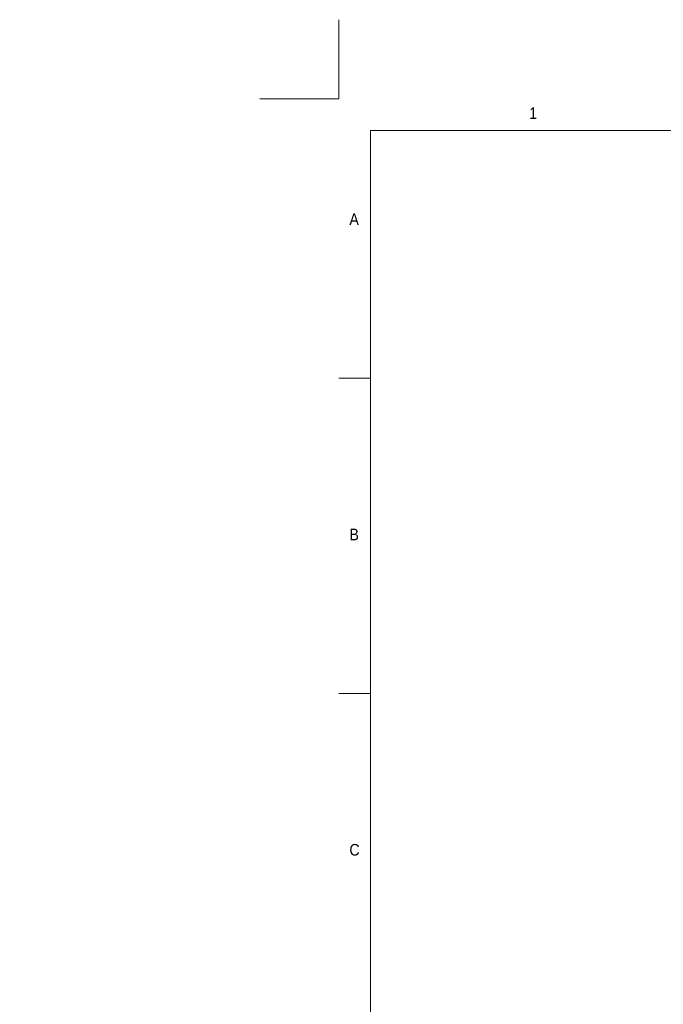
# Model space of a CAD drawing. Header units: millimetres. Extents: x 14363 to 25712, y -309 to 7193.
# Tile 2 of 4: x 14363 to 16804, y 3459 to 7193. Entities that reach past the tile are written whole.
import ezdxf

# ---------------------------------------------------------------- set-up
doc = ezdxf.new("R2010")
doc.units = ezdxf.units.MM
doc.header["$LTSCALE"] = 50
doc.layers.add('FORMAT', color=7, linetype='Continuous')
doc.styles.add('SLDTEXTSTYLE0', font='GOTHIC.TTF', dxfattribs={"width": 0.913})

# ---------------------------------------------------------------- blocks, each defined once
blk = doc.blocks.new('A$C7C9C4F3F')
at = {"layer": 'FORMAT', "color": 7, "lineweight": 5}
for p, q in [((16199.3, 11304.4), (199.3, 11304.4)), ((199.3, 11304.4), (199.3, 199.3)), ((199.3, 9737.9), (0, 9737.9)), ((0, 7744.9), (199.3, 7744.9))]:
    blk.add_line(p, q, dxfattribs=at)
at = {"color": 7, "lineweight": 5, "char_height": 73.8, "attachment_point": 1, "style": 'SLDTEXTSTYLE0'}
for s, insert in [('1', (1203.1, 11449.8)), ('A', (66.4, 10780.1)), ('B', (66.4, 8787.1)), ('C', (66.4, 6794.1))]:
    blk.add_mtext(s, dxfattribs=dict(at, insert=insert))

msp = doc.modelspace()

# ---------------------------------------------------------------- hatches: boundary and pattern name
at = {"linetype": 'Continuous', "lineweight": 0}
h = msp.add_hatch(dxfattribs=at)
h.set_pattern_fill('ANSI31', scale=50, style=0)
edge = h.paths.add_edge_path(flags=0)
edge.add_line((14389.1, 3545.4), (14389.1, 3551.4))
edge.add_arc((14388.3, 3551.4), 0.75, 0, 90)
edge.add_line((14388.3, 3552.2), (14363.4, 3552.2))
edge.add_spline(control_points=[(14363.4, 3552.2), (14363.4, 3552.2), (14363.4, 3552.2), (14363.3, 3552.2), (14363.2, 3552.2), (14363.2, 3552.2), (14363.1, 3552.1), (14363, 3552.1), (14362.9, 3552), (14362.9, 3551.9), (14362.8, 3551.9), (14362.8, 3551.8), (14362.7, 3551.7), (14362.7, 3551.7), (14362.7, 3551.6), (14362.7, 3551.5), (14362.7, 3551.5), (14362.7, 3551.5), (14362.7, 3551.4)], knot_values=[0.001853, 0.001853, 0.001853, 0.001853, 0.001899, 0.001899, 0.001899, 0.002004, 0.002004, 0.002004, 0.00211, 0.00211, 0.00211, 0.002214, 0.002214, 0.002214, 0.002315, 0.002315, 0.002315, 0.002328, 0.002328, 0.002328, 0.002328], weights=[1, 1, 1, 1, 1, 1, 1, 1, 1, 1, 1, 1, 1, 1, 1, 1, 1, 1, 1], degree=3, periodic=0)
edge.add_line((14362.7, 3551.4), (14362.7, 3532.9))
edge.add_spline(control_points=[(14362.7, 3532.9), (14362.7, 3532.9), (14362.7, 3532.8), (14362.7, 3532.8), (14362.7, 3532.7), (14362.7, 3532.6), (14362.8, 3532.6), (14362.8, 3532.5), (14362.9, 3532.4), (14363, 3532.4), (14363, 3532.3), (14363.1, 3532.3), (14363.2, 3532.2), (14363.2, 3532.2), (14363.3, 3532.2), (14363.3, 3532.2), (14363.4, 3532.2), (14363.4, 3532.2), (14363.4, 3532.2)], knot_values=[0.00147, 0.00147, 0.00147, 0.00147, 0.001536, 0.001536, 0.001536, 0.001633, 0.001633, 0.001633, 0.001732, 0.001732, 0.001732, 0.001834, 0.001834, 0.001834, 0.001899, 0.001899, 0.001899, 0.001946, 0.001946, 0.001946, 0.001946], weights=[1, 1, 1, 1, 1, 1, 1, 1, 1, 1, 1, 1, 1, 1, 1, 1, 1, 1, 1], degree=3, periodic=0)
edge.add_line((14363.4, 3532.2), (14388.3, 3532.2))
edge.add_arc((14388.3, 3532.9), 0.75, 270, 360)
edge.add_line((14389.1, 3532.9), (14389.1, 3539))
edge.add_line((14389.1, 3539), (14393.9, 3539))
edge.add_spline(control_points=[(14393.9, 3539), (14393.9, 3539), (14394, 3539), (14394, 3539), (14394.2, 3539.1), (14394.5, 3539.2), (14394.8, 3539.2), (14395, 3539.1), (14395.2, 3539.1), (14395.4, 3539), (14395.4, 3539), (14395.4, 3539), (14395.5, 3539)], knot_values=[0.00111, 0.00111, 0.00111, 0.00111, 0.001141, 0.001141, 0.001141, 0.001458, 0.001458, 0.001458, 0.00172, 0.00172, 0.00172, 0.001742, 0.001742, 0.001742, 0.001742], weights=[1, 1, 1, 1, 1, 1, 1, 1, 1, 1, 1, 1, 1], degree=3, periodic=0)
edge.add_line((14395.5, 3539), (14400.3, 3539))
edge.add_line((14400.3, 3539), (14400.3, 3540.3))
edge.add_line((14400.3, 3540.3), (14377.8, 3540.3))
edge.add_line((14377.8, 3540.3), (14377.8, 3544.1))
edge.add_line((14377.8, 3544.1), (14400.3, 3544.1))
edge.add_line((14400.3, 3544.1), (14400.3, 3545.4))
edge.add_line((14400.3, 3545.4), (14395.5, 3545.4))
edge.add_spline(control_points=[(14395.5, 3545.4), (14395.4, 3545.4), (14395.4, 3545.4), (14395.4, 3545.4), (14395.2, 3545.3), (14395, 3545.3), (14394.8, 3545.3), (14394.5, 3545.2), (14394.2, 3545.3), (14394, 3545.4), (14394, 3545.4), (14393.9, 3545.4), (14393.9, 3545.4)], knot_values=[0.0025, 0.0025, 0.0025, 0.0025, 0.002522, 0.002522, 0.002522, 0.002783, 0.002783, 0.002783, 0.0031, 0.0031, 0.0031, 0.003132, 0.003132, 0.003132, 0.003132], weights=[1, 1, 1, 1, 1, 1, 1, 1, 1, 1, 1, 1, 1], degree=3, periodic=0)
edge.add_line((14393.9, 3545.4), (14389.1, 3545.4))
h = msp.add_hatch(dxfattribs=at)
h.set_pattern_fill('ANSI31', scale=50, style=0)
h.paths.add_polyline_path([(14377.8, 3540.3), (14452.8, 3540.3), (14452.8, 3544.1), (14377.8, 3544.1)], flags=0)

# ---------------------------------------------------------------- linework, layer by layer
at = {"color": 2, "lineweight": 5}
for q in [(15573.3, 7192.9), (15273.3, 6892.9)]:
    msp.add_line((15573.3, 6892.9), q, dxfattribs=at)

# ---------------------------------------------------------------- block references
at = {"xscale": 0.6000000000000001, "yscale": 0.6000000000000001, "zscale": 0.6000000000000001}
msp.add_blockref('A$C7C9C4F3F', (15573.3, -9.3), dxfattribs=at)

doc.saveas('drawing.dxf')
